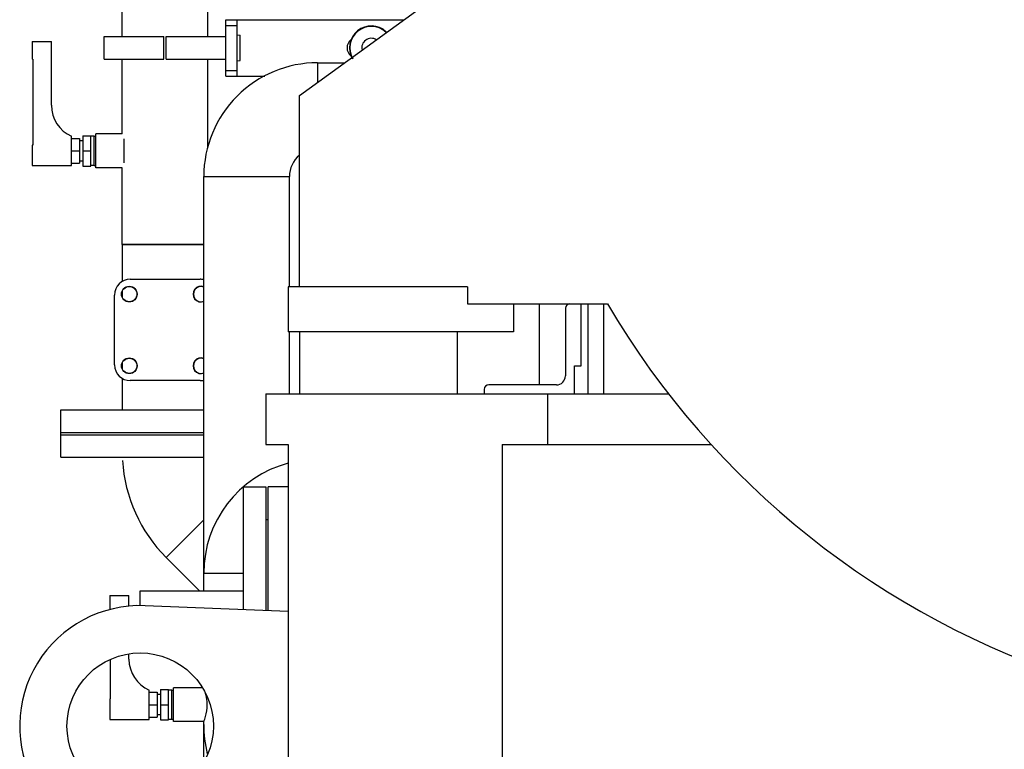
# Model space of a CAD drawing. Header units: millimetres. Extents: x 0 to 1189, y 0 to 841.
# Tile 59 of 175: x 153 to 188, y 449 to 475. Entities that reach past the tile are written whole.
import ezdxf

# ---------------------------------------------------------------- set-up
doc = ezdxf.new("R2010")
doc.units = ezdxf.units.MM
doc.header["$LTSCALE"] = 65.395
for name, color, linetype in [('0006_725600_24_SIMPLE1_X_PBL1528', 7, 'CONTINUOUS'), ('1907_153701_06_AC_PBL1489', 7, 'CONTINUOUS'), ('1907_153701_06_AC_PBL1496', 7, 'CONTINUOUS'), ('25007_153200_25_ABL1446', 7, 'CONTINUOUS'), ('25007_153200_25_T1_PBL1502', 7, 'CONTINUOUS'), ('25007_153200_271333_ABL1434', 7, 'CONTINUOUS'), ('25007_153200_27_ABL1455', 7, 'CONTINUOUS'), ('25007_153200_27_T3_PBL1456', 7, 'CONTINUOUS'), ('25007_153200_34_ABL1503', 7, 'CONTINUOUS'), ('25007_153200_34_T1_PBL1504', 7, 'CONTINUOUS'), ('25007_153200_34_T2_PBL1521', 7, 'CONTINUOUS'), ('25007_153202_26_ABL1480', 7, 'CONTINUOUS'), ('25007_153202_26_T1_PBL1494', 7, 'CONTINUOUS'), ('25007_153701_48_PBL1505', 7, 'CONTINUOUS'), ('25067_000000_TLKGS_MARKETING_ABL1429', 7, 'CONTINUOUS'), ('25067_030000_TLKGS_V_ABL1430', 7, 'CONTINUOUS'), ('25067_100000_TLKGS_V_ABL1531', 7, 'CONTINUOUS'), ('25067_111000_21_SIMPLE1_A_ABL1532', 7, 'CONTINUOUS'), ('25067_111000_21_SIMPLE1_T1_A_PBL1533', 7, 'CONTINUOUS'), ('6M25C_GENSET_GENERATOR_ABL1451', 7, 'CONTINUOUS'), ('6M25C_GENSET_GENERATOR_T1_PBL1452', 7, 'CONTINUOUS'), ('6M25C_GENSET_KPL_GRUNDRAHMEN_ABL1436', 7, 'CONTINUOUS'), ('6M25C_GENSET_KPL_GRUNDRAHMEN_T1_PBL1437', 7, 'CONTINUOUS'), ('6M25C_GENSET_SCHUTZHAUBE_ABL1485', 7, 'CONTINUOUS'), ('6M25C_GENSET_SCHUTZHAUBE_T1_PBL1486', 7, 'CONTINUOUS'), ('B-04-30X25-76X1_5-N6000_PBL1488', 7, 'CONTINUOUS'), ('BOGEN-S-2D-90-76_1X2_9_PBL1447', 7, 'CONTINUOUS'), ('BOGEN-S-2D-90-76_1X2_9_PBL1457', 7, 'CONTINUOUS'), ('BOGEN-S-2D-90-76_1X2_9_PBL1513', 7, 'CONTINUOUS'), ('BOGEN-S-3D-45-76_1X2_9_PBL1537', 7, 'CONTINUOUS'), ('D6796-10_PBL1506', 7, 'CONTINUOUS'), ('D6796-16_PBL2468', 7, 'CONTINUOUS'), ('D7603-A21X26-CU_PBL1450', 7, 'CONTINUOUS'), ('D7603-A21X26-CU_PBL1514', 7, 'CONTINUOUS'), ('DIN16182-BG100X63_PBL1449', 7, 'CONTINUOUS'), ('DIN16182-BG100X63_PBL1468', 7, 'CONTINUOUS'), ('E1514-FF-DN65-PN16X2_PBL1482', 7, 'CONTINUOUS'), ('E1514-IBC_DN50PN40X2_PBL1458', 7, 'CONTINUOUS'), ('EN1092-1-01A-DN50-PN16-61_5_PBL1461', 7, 'CONTINUOUS'), ('EN1092-1-01A-DN65_PN16-77_5_PBL1481', 7, 'CONTINUOUS'), ('EN1092-1-01A-DN65_PN16-77_5_PBL1483', 7, 'CONTINUOUS'), ('EN1092-1-01A-DN65_PN16-77_5_PBL1484', 7, 'CONTINUOUS'), ('LAUTERBACH_SP_RING_2_0185_50_PBL1454', 7, 'CONTINUOUS'), ('LAUTERBACH_SP_RING_2_0185_50_PBL1529', 7, 'CONTINUOUS'), ('N4011-C1-90X61_PBL2463', 7, 'CONTINUOUS'), ('N4011-F90_PBL1487', 7, 'CONTINUOUS'), ('rechts_6_VBL1428', 7, 'CONTINUOUS'), ('T-STUECK-S-76_1X2_9-60_3X2_9_PBL1493', 7, 'CONTINUOUS'), ('VT20CD-D16_141_1O2V3L4O_PBL1440', 7, 'CONTINUOUS')]:
    doc.layers.add(name, color=color, linetype=linetype)

# ---------------------------------------------------------------- blocks, each defined once
blk = doc.blocks.new('25067_111000_21_SIMPLE1_T1_A_PBL1533', base_point=(200, 463.2))
at = {"layer": '25067_111000_21_SIMPLE1_T1_A_PBL1533', "color": 7, "linetype": 'Continuous'}
blk.add_line((174, 464.8), (174, 461.6), dxfattribs=at)
blk = doc.blocks.new('25067_111000_21_SIMPLE1_A_ABL1532', base_point=(200, 463.2))
at = {"layer": '25067_111000_21_SIMPLE1_T1_A_PBL1533'}
blk.add_blockref('25067_111000_21_SIMPLE1_T1_A_PBL1533', (200, 463.2), dxfattribs=at)
blk = doc.blocks.new('25067_100000_TLKGS_V_ABL1531', base_point=(200, 463.2))
at = {"layer": '25067_111000_21_SIMPLE1_A_ABL1532'}
blk.add_blockref('25067_111000_21_SIMPLE1_A_ABL1532', (200, 463.2), dxfattribs=at)
blk = doc.blocks.new('25067_030000_TLKGS_V_ABL1430', base_point=(187.48, 519.393))
at = {"layer": '25067_100000_TLKGS_V_ABL1531'}
blk.add_blockref('25067_100000_TLKGS_V_ABL1531', (200, 463.2), dxfattribs=at)
blk = doc.blocks.new('25067_000000_TLKGS_MARKETING_ABL1429', base_point=(187.48, 519.393))
at = {"layer": '25067_030000_TLKGS_V_ABL1430'}
blk.add_blockref('25067_030000_TLKGS_V_ABL1430', (187.48, 519.393), dxfattribs=at)
blk = doc.blocks.new('VT20CD-D16_141_1O2V3L4O_PBL1440', base_point=(160.721, 442.9))
at = {"layer": 'VT20CD-D16_141_1O2V3L4O_PBL1440', "color": 7, "linetype": 'Continuous'}
for p, q in [((159.754, 451.16), (158.72, 451.16)), ((158.72, 449.96), (158.72, 451.16)), ((159.798, 449.96), (158.72, 449.96)), ((159.798, 449.86), (159.798, 449.96)), ((162.8, 443.48), (161.32, 443.48)), ((161.32, 441.68), (161.32, 443.48)), ((159.44, 442.04), (158.64, 442.04)), ((158.64, 434.64), (158.64, 442.04)), ((159.44, 434.64), (159.44, 442.04)), ((162.8, 441.68), (161.32, 441.68)), ((162.8, 439.862), (159.44, 439.862)), ((162.8, 436.818), (159.44, 436.818)), ((159.44, 434.64), (158.64, 434.64))]:
    blk.add_line(p, q, dxfattribs=at)
for centre, radius, start, end in [((164.36, 449.86), 4.562, 180, 193.2294), ((161.32, 438.34), 3.7, 90, 120.5619), ((161.32, 438.34), 3.7, 135.6104, 135.6769), ((159.269, 440.391), 0.36, 298.5372, 61.4628), ((159.269, 436.289), 0.36, 301.1157, 58.8843), ((161.32, 438.34), 3.7, 224.3231, 224.3896), ((161.32, 438.34), 3.7, 239.4381, 293.6275)]:
    blk.add_arc(centre, radius, start, end, dxfattribs=at)
for points, knots in [([(159.921, 450.56), (159.921, 450.597), (159.916, 450.731), (159.891, 450.865), (159.865, 450.959)], [0, 0, 0, 0, 0.271498, 1, 1, 1, 1]), ([(159.798, 449.96), (159.821, 450.017), (159.888, 450.212), (159.921, 450.417), (159.921, 450.56)], [0, 0, 0, 0, 0.302467, 1, 1, 1, 1])]:
    blk.add_open_spline(points, degree=3, knots=knots, dxfattribs=at)
blk = doc.blocks.new('BOGEN-S-2D-90-76_1X2_9_PBL1447', base_point=(159.13, 455.863))
at = {"layer": 'BOGEN-S-2D-90-76_1X2_9_PBL1447', "color": 7, "linetype": 'Continuous'}
for p, q in [((159.798, 457.125), (158.462, 455.789)), ((158.462, 455.789), (159.651, 454.6))]:
    blk.add_line(p, q, dxfattribs=at)
blk = doc.blocks.new('EN1092-1-01A-DN65_PN16-77_5_PBL1483', base_point=(157.262, 459.752))
at = {"layer": 'EN1092-1-01A-DN65_PN16-77_5_PBL1483', "color": 7, "linetype": 'Continuous'}
for p, q in [((154.725, 459.352), (154.725, 460.152)), ((154.725, 460.152), (159.798, 460.152)), ((154.725, 459.352), (159.798, 459.352))]:
    blk.add_line(p, q, dxfattribs=at)
blk = doc.blocks.new('25007_153200_25_T1_PBL1502', base_point=(159.798, 445.784))
at = {"layer": '25007_153200_25_T1_PBL1502', "color": 7, "linetype": 'Continuous'}
for p, q in [((159.798, 448.515), (159.798, 449.86)), ((159.798, 441.709), (159.798, 442.657))]:
    blk.add_line(p, q, dxfattribs=at)
blk = doc.blocks.new('BOGEN-S-3D-45-76_1X2_9_PBL1537', base_point=(158.355, 457.513))
at = {"layer": 'BOGEN-S-3D-45-76_1X2_9_PBL1537', "color": 7, "linetype": 'Continuous'}
blk.add_line((159.798, 457.125), (158.462, 455.789), dxfattribs=at)
blk.add_arc((162.225, 459.552), 5.322, 183.3864, 225, dxfattribs=at)
blk = doc.blocks.new('25007_153200_25_ABL1446', base_point=(157.262, 450.93))
at = {"layer": '25007_153200_25_T1_PBL1502'}
blk.add_blockref('25007_153200_25_T1_PBL1502', (159.798, 445.784), dxfattribs=at)
at = {"layer": 'BOGEN-S-2D-90-76_1X2_9_PBL1447'}
blk.add_blockref('BOGEN-S-2D-90-76_1X2_9_PBL1447', (159.13, 455.863), dxfattribs=at)
at = {"layer": 'BOGEN-S-3D-45-76_1X2_9_PBL1537'}
blk.add_blockref('BOGEN-S-3D-45-76_1X2_9_PBL1537', (158.355, 457.513), dxfattribs=at)
at = {"layer": 'EN1092-1-01A-DN65_PN16-77_5_PBL1483'}
blk.add_blockref('EN1092-1-01A-DN65_PN16-77_5_PBL1483', (157.262, 459.752), dxfattribs=at)
blk = doc.blocks.new('DIN16182-BG100X63_PBL1449', base_point=(157.56, 452.23))
at = {"layer": 'DIN16182-BG100X63_PBL1449', "color": 7, "linetype": 'Continuous'}
for p, q in [((156.46, 454.44), (157.14, 454.44)), ((156.46, 454.44), (156.46, 453.941)), ((157.14, 454.06), (157.14, 454.44)), ((156.478, 452.172), (156.478, 450.765)), ((157.14, 452.18), (157.14, 452.367)), ((156.478, 450.765), (156.46, 450.76)), ((157.86, 450.04), (157.86, 451.08)), ((157.86, 451), (158.14, 451)), ((158.14, 451), (158.14, 450.12)), ((158.26, 450.92), (158.14, 450.92)), ((158.26, 451.1), (158.54, 451.1)), ((158.26, 451.1), (158.26, 450.02)), ((158.54, 450.02), (158.54, 451.1)), ((158.66, 451.08), (158.54, 451.08)), ((158.66, 450.04), (158.66, 451.08)), ((156.46, 450.76), (156.46, 450.04)), ((157.86, 450.56), (158.14, 450.56)), ((158.26, 450.56), (158.54, 450.56)), ((157.86, 450.12), (158.14, 450.12)), ((158.26, 450.2), (158.14, 450.2)), ((156.46, 450.04), (157.86, 450.04)), ((158.26, 450.02), (158.54, 450.02)), ((158.66, 450.04), (158.54, 450.04))]:
    blk.add_line(p, q, dxfattribs=at)
blk.add_arc((158.34, 452.18), 1.2, 180, 246.4218, dxfattribs=at)
blk = doc.blocks.new('D7603-A21X26-CU_PBL1450', base_point=(158.69, 450.56))
at = {"layer": 'D7603-A21X26-CU_PBL1450', "color": 7, "linetype": 'Continuous'}
for p, q in [((158.66, 451.078), (158.72, 451.078)), ((158.66, 450.042), (158.72, 450.042))]:
    blk.add_line(p, q, dxfattribs=at)
blk = doc.blocks.new('LAUTERBACH_SP_RING_2_0185_50_PBL1454', base_point=(159.37, 454.339))
at = {"layer": 'LAUTERBACH_SP_RING_2_0185_50_PBL1454', "color": 7, "linetype": 'Continuous'}
for p, q in [((157.54, 454.6), (161.2, 454.6)), ((157.54, 454.077), (157.54, 454.6))]:
    blk.add_line(p, q, dxfattribs=at)
blk = doc.blocks.new('25007_153200_27_T3_PBL1456', base_point=(160.499, 454.917))
at = {"layer": '25007_153200_27_T3_PBL1456', "color": 7, "linetype": 'Continuous'}
for p, q in [((159.798, 455.235), (161.2, 455.235)), ((159.798, 454.6), (159.798, 455.235))]:
    blk.add_line(p, q, dxfattribs=at)
blk = doc.blocks.new('BOGEN-S-2D-90-76_1X2_9_PBL1457', base_point=(161.297, 457.187))
at = {"layer": 'BOGEN-S-2D-90-76_1X2_9_PBL1457', "color": 7, "linetype": 'Continuous'}
blk.add_line((159.798, 455.235), (161.2, 455.235), dxfattribs=at)
blk.add_arc((163.84, 455.235), 4.042, 104.968, 180.0001, dxfattribs=at)
blk = doc.blocks.new('25007_153200_27_ABL1455', base_point=(161.297, 456.87))
at = {"layer": '25007_153200_27_T3_PBL1456'}
blk.add_blockref('25007_153200_27_T3_PBL1456', (160.499, 454.917), dxfattribs=at)
at = {"layer": 'BOGEN-S-2D-90-76_1X2_9_PBL1457'}
blk.add_blockref('BOGEN-S-2D-90-76_1X2_9_PBL1457', (161.297, 457.187), dxfattribs=at)
blk = doc.blocks.new('E1514-IBC_DN50PN40X2_PBL1458', base_point=(162.04, 457.14))
at = {"layer": 'E1514-IBC_DN50PN40X2_PBL1458', "color": 7, "linetype": 'Continuous'}
blk.add_line((162, 457.14), (162.08, 457.14), dxfattribs=at)
blk = doc.blocks.new('EN1092-1-01A-DN50-PN16-61_5_PBL1461', base_point=(161.6, 456.102))
at = {"layer": 'EN1092-1-01A-DN50-PN16-61_5_PBL1461', "color": 7, "linetype": 'Continuous'}
for p, q in [((161.2, 458.3), (162, 458.3)), ((161.2, 458.3), (161.2, 453.936)), ((162, 458.3), (162, 453.903))]:
    blk.add_line(p, q, dxfattribs=at)
blk = doc.blocks.new('DIN16182-BG100X63_PBL1468', base_point=(154.805, 471.902))
at = {"layer": 'DIN16182-BG100X63_PBL1468', "color": 7, "linetype": 'Continuous'}
for p, q in [((153.705, 474.112), (153.705, 473.496)), ((153.705, 474.112), (154.385, 474.112)), ((154.385, 471.852), (154.385, 474.112)), ((153.723, 473.492), (153.705, 473.496)), ((153.723, 473.492), (153.723, 470.437)), ((155.105, 469.712), (155.105, 470.752)), ((155.505, 470.772), (155.505, 469.692)), ((155.505, 470.772), (155.785, 470.772)), ((155.785, 469.692), (155.785, 470.772)), ((155.905, 470.752), (155.785, 470.752)), ((155.905, 469.712), (155.905, 470.752)), ((153.723, 470.437), (153.705, 470.432)), ((153.705, 470.432), (153.705, 469.712)), ((155.105, 470.672), (155.385, 470.672)), ((155.385, 470.672), (155.385, 469.792)), ((155.505, 470.592), (155.385, 470.592)), ((155.105, 470.232), (155.385, 470.232)), ((155.505, 470.232), (155.785, 470.232)), ((153.705, 469.712), (155.105, 469.712)), ((155.105, 469.792), (155.385, 469.792)), ((155.505, 469.872), (155.385, 469.872)), ((155.505, 469.692), (155.785, 469.692)), ((155.905, 469.712), (155.785, 469.712))]:
    blk.add_line(p, q, dxfattribs=at)
blk.add_arc((155.585, 471.852), 1.2, 180, 246.4218, dxfattribs=at)
blk = doc.blocks.new('EN1092-1-01A-DN65_PN16-77_5_PBL1481', base_point=(158.425, 478.108))
at = {"layer": 'EN1092-1-01A-DN65_PN16-77_5_PBL1481', "color": 7, "linetype": 'Continuous'}
for p, q in [((154.725, 478.508), (154.725, 477.708)), ((162.125, 478.508), (154.725, 478.508)), ((162.125, 478.508), (162.125, 477.708)), ((162.125, 477.708), (154.725, 477.708))]:
    blk.add_line(p, q, dxfattribs=at)
blk = doc.blocks.new('EN1092-1-01A-DN65_PN16-77_5_PBL1484', base_point=(157.262, 460.632))
at = {"layer": 'EN1092-1-01A-DN65_PN16-77_5_PBL1484', "color": 7, "linetype": 'Continuous'}
for p, q in [((154.725, 460.232), (154.725, 461.032)), ((154.725, 461.032), (159.798, 461.032)), ((154.725, 460.232), (159.798, 460.232))]:
    blk.add_line(p, q, dxfattribs=at)
blk = doc.blocks.new('B-04-30X25-76X1_5-N6000_PBL1488', base_point=(156.465, 470.232))
at = {"layer": 'B-04-30X25-76X1_5-N6000_PBL1488', "color": 7, "linetype": 'Continuous'}
for p, q in [((155.965, 469.632), (155.965, 470.832)), ((156.903, 470.832), (155.965, 470.832)), ((156.965, 469.806), (156.965, 470.658)), ((156.903, 469.632), (155.965, 469.632))]:
    blk.add_line(p, q, dxfattribs=at)
blk = doc.blocks.new('T-STUECK-S-76_1X2_9-60_3X2_9_PBL1493', base_point=(158.351, 463.972))
at = {"layer": 'T-STUECK-S-76_1X2_9-60_3X2_9_PBL1493', "color": 7, "linetype": 'Continuous'}
for p, q in [((156.903, 466.912), (156.903, 465.595)), ((159.798, 466.912), (156.903, 466.912)), ((156.903, 465.248), (156.903, 465.042)), ((156.903, 462.703), (156.903, 462.496)), ((156.903, 462.149), (156.903, 461.032))]:
    blk.add_line(p, q, dxfattribs=at)
blk = doc.blocks.new('25007_153202_26_T1_PBL1494', base_point=(158.425, 472.31))
at = {"layer": '25007_153202_26_T1_PBL1494', "color": 7, "linetype": 'Continuous'}
for p, q in [((156.903, 474.291), (156.903, 477.708)), ((159.947, 474.291), (159.947, 477.708)), ((156.903, 470.832), (156.903, 473.491)), ((159.947, 470.349), (159.947, 473.491)), ((156.903, 466.912), (156.903, 469.632)), ((156.903, 466.912), (159.798, 466.912))]:
    blk.add_line(p, q, dxfattribs=at)
blk = doc.blocks.new('N4011-C1-90X61_PBL2463', base_point=(158.425, 463.872))
at = {"layer": 'N4011-C1-90X61_PBL2463', "color": 7, "linetype": 'Continuous'}
for centre in [(157.152, 465.145), (157.152, 462.599)]:
    blk.add_circle(centre, 0.27, dxfattribs=at)
for centre in [(159.698, 465.145), (159.698, 462.599)]:
    blk.add_arc(centre, 0.27, 68.1915, 291.8085, dxfattribs=at)
blk = doc.blocks.new('25007_153202_26_ABL1480', base_point=(158.425, 469.37))
at = {"layer": '25007_153202_26_T1_PBL1494'}
blk.add_blockref('25007_153202_26_T1_PBL1494', (158.425, 472.31), dxfattribs=at)
at = {"layer": 'B-04-30X25-76X1_5-N6000_PBL1488'}
blk.add_blockref('B-04-30X25-76X1_5-N6000_PBL1488', (156.465, 470.232), dxfattribs=at)
at = {"layer": 'EN1092-1-01A-DN65_PN16-77_5_PBL1481'}
blk.add_blockref('EN1092-1-01A-DN65_PN16-77_5_PBL1481', (158.425, 478.108), dxfattribs=at)
at = {"layer": 'EN1092-1-01A-DN65_PN16-77_5_PBL1484'}
blk.add_blockref('EN1092-1-01A-DN65_PN16-77_5_PBL1484', (157.262, 460.632), dxfattribs=at)
at = {"layer": 'N4011-C1-90X61_PBL2463'}
blk.add_blockref('N4011-C1-90X61_PBL2463', (158.425, 463.872), dxfattribs=at)
at = {"layer": 'T-STUECK-S-76_1X2_9-60_3X2_9_PBL1493'}
blk.add_blockref('T-STUECK-S-76_1X2_9-60_3X2_9_PBL1493', (158.351, 463.972), dxfattribs=at)
blk = doc.blocks.new('E1514-FF-DN65-PN16X2_PBL1482', base_point=(157.262, 460.192))
at = {"layer": 'E1514-FF-DN65-PN16X2_PBL1482', "color": 7, "linetype": 'Continuous'}
for p, q in [((154.725, 460.152), (154.725, 460.232)), ((154.725, 460.232), (159.798, 460.232)), ((154.725, 460.152), (159.798, 460.152))]:
    blk.add_line(p, q, dxfattribs=at)
blk = doc.blocks.new('1907_153701_06_AC_PBL1489', base_point=(157.325, 473.891))
at = {"layer": '1907_153701_06_AC_PBL1489', "color": 7, "linetype": 'Continuous'}
for p, q in [((156.265, 473.491), (156.265, 474.291)), ((156.265, 474.291), (158.385, 474.291)), ((158.385, 473.491), (158.385, 474.291)), ((156.265, 473.491), (158.385, 473.491))]:
    blk.add_line(p, q, dxfattribs=at)
blk = doc.blocks.new('1907_153701_06_AC_PBL1496', base_point=(159.525, 473.891))
at = {"layer": '1907_153701_06_AC_PBL1496', "color": 7, "linetype": 'Continuous'}
for p, q in [((158.465, 473.491), (158.465, 474.291)), ((158.465, 474.291), (160.585, 474.291)), ((158.465, 473.491), (160.585, 473.491))]:
    blk.add_line(p, q, dxfattribs=at)
blk = doc.blocks.new('25007_153200_34_T1_PBL1504', base_point=(161.32, 462.277))
at = {"layer": '25007_153200_34_T1_PBL1504', "color": 7, "linetype": 'Continuous'}
for p, q in [((159.798, 455.235), (159.798, 469.32)), ((159.798, 469.32), (162.842, 469.32)), ((162.842, 465.4), (162.842, 469.32)), ((162.842, 461.6), (162.842, 463.8))]:
    blk.add_line(p, q, dxfattribs=at)
blk = doc.blocks.new('BOGEN-S-2D-90-76_1X2_9_PBL1513', base_point=(161.819, 469.32))
at = {"layer": 'BOGEN-S-2D-90-76_1X2_9_PBL1513', "color": 7, "linetype": 'Continuous'}
for p, q in [((163.84, 473.362), (163.84, 472.665)), ((159.798, 469.32), (162.842, 469.32))]:
    blk.add_line(p, q, dxfattribs=at)
for radius, start, end in [(4.042, 89.9999, 180.0001), (0.998, 130.2325, 180.0002)]:
    blk.add_arc((163.84, 469.32), radius, start, end, dxfattribs=at)
blk = doc.blocks.new('25007_153200_34_T2_PBL1521', base_point=(164.32, 473.013))
at = {"layer": '25007_153200_34_T2_PBL1521', "color": 7, "linetype": 'Continuous'}
for q in [(163.84, 472.665), (164.799, 473.362)]:
    blk.add_line((163.84, 473.362), q, dxfattribs=at)
blk = doc.blocks.new('25007_153200_34_ABL1503', base_point=(162.299, 464.298))
at = {"layer": '25007_153200_34_T1_PBL1504'}
blk.add_blockref('25007_153200_34_T1_PBL1504', (161.32, 462.277), dxfattribs=at)
at = {"layer": '25007_153200_34_T2_PBL1521'}
blk.add_blockref('25007_153200_34_T2_PBL1521', (164.32, 473.013), dxfattribs=at)
at = {"layer": 'BOGEN-S-2D-90-76_1X2_9_PBL1513'}
blk.add_blockref('BOGEN-S-2D-90-76_1X2_9_PBL1513', (161.819, 469.32), dxfattribs=at)
blk = doc.blocks.new('25007_153701_48_PBL1505', base_point=(163.744, 473.891))
at = {"layer": '25007_153701_48_PBL1505', "color": 7, "linetype": 'Continuous'}
for p, q in [((160.585, 472.891), (160.585, 474.891)), ((160.585, 474.891), (166.904, 474.891)), ((160.585, 474.691), (160.985, 474.691)), ((160.985, 472.891), (160.985, 474.891)), ((160.585, 473.091), (160.985, 473.091)), ((160.585, 472.891), (161.97, 472.891))]:
    blk.add_line(p, q, dxfattribs=at)
blk.add_arc((165.245, 473.891), 0.36, 127.9366, 232.0336, dxfattribs=at)
blk = doc.blocks.new('D6796-10_PBL1506', base_point=(161.035, 473.891))
at = {"layer": 'D6796-10_PBL1506', "color": 7, "linetype": 'Continuous'}
for p, q in [((160.985, 474.351), (161.085, 474.34)), ((161.085, 473.442), (161.085, 474.34)), ((160.985, 473.431), (161.085, 473.442))]:
    blk.add_line(p, q, dxfattribs=at)
blk = doc.blocks.new('D7603-A21X26-CU_PBL1514', base_point=(155.935, 470.232))
at = {"layer": 'D7603-A21X26-CU_PBL1514', "color": 7, "linetype": 'Continuous'}
for p, q in [((155.905, 470.75), (155.965, 470.75)), ((155.905, 469.714), (155.965, 469.714))]:
    blk.add_line(p, q, dxfattribs=at)
blk = doc.blocks.new('LAUTERBACH_SP_RING_2_0185_50_PBL1529', base_point=(173.433, 463.2))
at = {"layer": 'LAUTERBACH_SP_RING_2_0185_50_PBL1529', "color": 7, "linetype": 'Continuous'}
blk.add_line((173.433, 464.8), (173.433, 461.6), dxfattribs=at)
blk = doc.blocks.new('D6796-16_PBL2468', base_point=(165.802, 473.788))
at = {"layer": 'D6796-16_PBL2468', "color": 7, "linetype": 'Continuous'}
for radius, start, end in [(0.78, 47.391, 210.2026), (0.762, 47.5978, 209.9986), (0.34, 58.6901, 193.0146)]:
    blk.add_arc((165.749, 473.891), radius, start, end, dxfattribs=at)
blk = doc.blocks.new('25007_153200_271333_ABL1434', base_point=(195.075, 468.57))
at = {"layer": '1907_153701_06_AC_PBL1489'}
blk.add_blockref('1907_153701_06_AC_PBL1489', (157.325, 473.891), dxfattribs=at)
at = {"layer": '1907_153701_06_AC_PBL1496'}
blk.add_blockref('1907_153701_06_AC_PBL1496', (159.525, 473.891), dxfattribs=at)
at = {"layer": '25007_153200_25_ABL1446'}
blk.add_blockref('25007_153200_25_ABL1446', (157.262, 450.93), dxfattribs=at)
at = {"layer": '25007_153200_27_ABL1455'}
blk.add_blockref('25007_153200_27_ABL1455', (161.297, 456.87), dxfattribs=at)
at = {"layer": '25007_153200_34_ABL1503'}
blk.add_blockref('25007_153200_34_ABL1503', (162.299, 464.298), dxfattribs=at)
at = {"layer": '25007_153202_26_ABL1480'}
blk.add_blockref('25007_153202_26_ABL1480', (158.425, 469.37), dxfattribs=at)
at = {"layer": '25007_153701_48_PBL1505'}
blk.add_blockref('25007_153701_48_PBL1505', (163.744, 473.891), dxfattribs=at)
at = {"layer": 'D6796-10_PBL1506'}
blk.add_blockref('D6796-10_PBL1506', (161.035, 473.891), dxfattribs=at)
at = {"layer": 'D6796-16_PBL2468'}
blk.add_blockref('D6796-16_PBL2468', (165.802, 473.788), dxfattribs=at)
at = {"layer": 'D7603-A21X26-CU_PBL1450'}
blk.add_blockref('D7603-A21X26-CU_PBL1450', (158.69, 450.56), dxfattribs=at)
at = {"layer": 'D7603-A21X26-CU_PBL1514'}
blk.add_blockref('D7603-A21X26-CU_PBL1514', (155.935, 470.232), dxfattribs=at)
at = {"layer": 'DIN16182-BG100X63_PBL1449'}
blk.add_blockref('DIN16182-BG100X63_PBL1449', (157.56, 452.23), dxfattribs=at)
at = {"layer": 'DIN16182-BG100X63_PBL1468'}
blk.add_blockref('DIN16182-BG100X63_PBL1468', (154.805, 471.902), dxfattribs=at)
at = {"layer": 'E1514-FF-DN65-PN16X2_PBL1482'}
blk.add_blockref('E1514-FF-DN65-PN16X2_PBL1482', (157.262, 460.192), dxfattribs=at)
at = {"layer": 'E1514-IBC_DN50PN40X2_PBL1458'}
blk.add_blockref('E1514-IBC_DN50PN40X2_PBL1458', (162.04, 457.14), dxfattribs=at)
at = {"layer": 'EN1092-1-01A-DN50-PN16-61_5_PBL1461'}
blk.add_blockref('EN1092-1-01A-DN50-PN16-61_5_PBL1461', (161.6, 456.102), dxfattribs=at)
at = {"layer": 'LAUTERBACH_SP_RING_2_0185_50_PBL1454'}
blk.add_blockref('LAUTERBACH_SP_RING_2_0185_50_PBL1454', (159.37, 454.339), dxfattribs=at)
at = {"layer": 'LAUTERBACH_SP_RING_2_0185_50_PBL1529'}
blk.add_blockref('LAUTERBACH_SP_RING_2_0185_50_PBL1529', (173.433, 463.2), dxfattribs=at)
at = {"layer": 'VT20CD-D16_141_1O2V3L4O_PBL1440'}
blk.add_blockref('VT20CD-D16_141_1O2V3L4O_PBL1440', (160.721, 442.9), dxfattribs=at)
blk = doc.blocks.new('6M25C_GENSET_KPL_GRUNDRAHMEN_T1_PBL1437', base_point=(200, 445.6))
at = {"layer": '6M25C_GENSET_KPL_GRUNDRAHMEN_T1_PBL1437', "color": 7, "linetype": 'Continuous'}
for p, q in [((162, 461.6), (176.318, 461.6)), ((162, 461.6), (162, 459.8)), ((172, 461.6), (172, 459.8)), ((162, 459.8), (162.8, 459.8)), ((162.8, 459.8), (162.8, 430.6)), ((170.4, 459.8), (177.822, 459.8)), ((170.4, 459.8), (170.4, 447.8)), ((162.8, 458.3), (162.08, 458.3)), ((162.08, 453.9), (162.08, 458.3)), ((162.8, 453.871), (157.713, 454.077))]:
    blk.add_line(p, q, dxfattribs=at)
blk.add_circle((157.54, 449.8), 2.6, dxfattribs=at)
blk.add_arc((157.54, 449.8), 4.28, 87.6876, 270, dxfattribs=at)
blk = doc.blocks.new('6M25C_GENSET_KPL_GRUNDRAHMEN_ABL1436', base_point=(200, 445.6))
at = {"layer": '6M25C_GENSET_KPL_GRUNDRAHMEN_T1_PBL1437'}
blk.add_blockref('6M25C_GENSET_KPL_GRUNDRAHMEN_T1_PBL1437', (200, 445.6), dxfattribs=at)
blk = doc.blocks.new('6M25C_GENSET_GENERATOR_T1_PBL1452', base_point=(198.5, 501.68))
at = {"layer": '6M25C_GENSET_GENERATOR_T1_PBL1452', "color": 7, "linetype": 'Continuous'}
for p, q in [((163.2, 472.2), (169.16, 476.53)), ((163.2, 465.4), (163.2, 472.2)), ((169.16, 465.4), (162.8, 465.4)), ((162.8, 465.4), (162.8, 463.8)), ((169.16, 465.4), (169.16, 464.8)), ((169.16, 464.8), (174.136, 464.8)), ((170.8, 464.8), (170.8, 463.8)), ((170.8, 463.8), (162.8, 463.8)), ((163.2, 463.8), (163.2, 461.6)), ((168.8, 463.8), (168.8, 461.6))]:
    blk.add_line(p, q, dxfattribs=at)
blk.add_arc((200, 480), 30, 210.4421, 252.4271, dxfattribs=at)
blk = doc.blocks.new('6M25C_GENSET_GENERATOR_ABL1451', base_point=(198.5, 501.68))
at = {"layer": '6M25C_GENSET_GENERATOR_T1_PBL1452'}
blk.add_blockref('6M25C_GENSET_GENERATOR_T1_PBL1452', (198.5, 501.68), dxfattribs=at)
blk = doc.blocks.new('6M25C_GENSET_SCHUTZHAUBE_T1_PBL1486', base_point=(200, 463.2))
at = {"layer": '6M25C_GENSET_SCHUTZHAUBE_T1_PBL1486', "color": 7, "linetype": 'Continuous'}
for p, q in [((173.2, 462.6), (173.2, 464.8)), ((172.64, 464.64), (172.64, 462.24)), ((172.96, 462.6), (173.2, 462.6)), ((172.96, 461.6), (172.96, 462.6)), ((169.76, 461.76), (169.76, 461.6)), ((172.32, 461.92), (169.92, 461.92))]:
    blk.add_line(p, q, dxfattribs=at)
for centre, radius, start, end in [((172.8, 464.64), 0.16, 90, 180), ((172.32, 462.24), 0.32, 270, 360), ((169.92, 461.76), 0.16, 90, 180)]:
    blk.add_arc(centre, radius, start, end, dxfattribs=at)
blk = doc.blocks.new('6M25C_GENSET_SCHUTZHAUBE_ABL1485', base_point=(200, 463.2))
at = {"layer": '6M25C_GENSET_SCHUTZHAUBE_T1_PBL1486'}
blk.add_blockref('6M25C_GENSET_SCHUTZHAUBE_T1_PBL1486', (200, 463.2), dxfattribs=at)
blk = doc.blocks.new('N4011-F90_PBL1487', base_point=(158.301, 463.872))
at = {"layer": 'N4011-F90_PBL1487', "color": 7, "linetype": 'Continuous'}
for p, q in [((157.185, 465.672), (159.665, 465.672)), ((156.625, 462.632), (156.625, 465.112)), ((159.665, 462.072), (157.185, 462.072))]:
    blk.add_line(p, q, dxfattribs=at)
for centre in [(157.152, 465.145), (157.152, 462.599)]:
    blk.add_circle(centre, 0.28, dxfattribs=at)
for centre, radius, start, end in [((157.185, 465.112), 0.56, 90, 180), ((159.665, 465.112), 0.56, 76.2597, 90), ((159.698, 465.145), 0.28, 69.0077, 290.9923), ((159.698, 462.599), 0.28, 69.0077, 290.9923), ((157.185, 462.632), 0.56, 180, 270), ((159.665, 462.632), 0.56, 270, 283.7403)]:
    blk.add_arc(centre, radius, start, end, dxfattribs=at)
blk = doc.blocks.new('0006_725600_24_SIMPLE1_X_PBL1528', base_point=(171.72, 463.36))
at = {"layer": '0006_725600_24_SIMPLE1_X_PBL1528', "color": 7, "linetype": 'Continuous'}
blk.add_line((171.72, 461.92), (171.72, 464.8), dxfattribs=at)
blk = doc.blocks.new('RECHTS_6_VBL1428', base_point=(196.55, 511.188))
at = {"layer": '0006_725600_24_SIMPLE1_X_PBL1528'}
blk.add_blockref('0006_725600_24_SIMPLE1_X_PBL1528', (171.72, 463.36), dxfattribs=at)
at = {"layer": '25007_153200_271333_ABL1434'}
blk.add_blockref('25007_153200_271333_ABL1434', (195.075, 468.57), dxfattribs=at)
at = {"layer": '25067_000000_TLKGS_MARKETING_ABL1429'}
blk.add_blockref('25067_000000_TLKGS_MARKETING_ABL1429', (187.48, 519.393), dxfattribs=at)
at = {"layer": '6M25C_GENSET_GENERATOR_ABL1451'}
blk.add_blockref('6M25C_GENSET_GENERATOR_ABL1451', (198.5, 501.68), dxfattribs=at)
at = {"layer": '6M25C_GENSET_KPL_GRUNDRAHMEN_ABL1436'}
blk.add_blockref('6M25C_GENSET_KPL_GRUNDRAHMEN_ABL1436', (200, 445.6), dxfattribs=at)
at = {"layer": '6M25C_GENSET_SCHUTZHAUBE_ABL1485'}
blk.add_blockref('6M25C_GENSET_SCHUTZHAUBE_ABL1485', (200, 463.2), dxfattribs=at)
at = {"layer": 'N4011-F90_PBL1487'}
blk.add_blockref('N4011-F90_PBL1487', (158.301, 463.872), dxfattribs=at)

msp = doc.modelspace()

# ---------------------------------------------------------------- block references
at = {"layer": 'rechts_6_VBL1428'}
msp.add_blockref('RECHTS_6_VBL1428', (196.55, 511.18788), dxfattribs=at)

doc.saveas('drawing.dxf')
